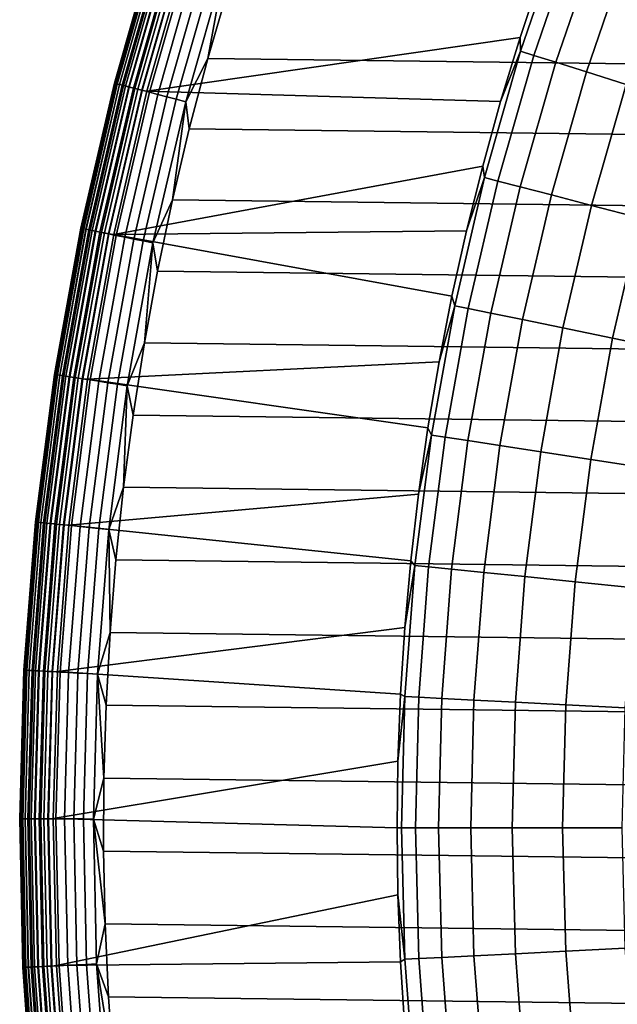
# Model space of a CAD drawing. Header units: metres. Extents: x -28 to 70, y -218 to 28.
# Tile 40 of 256: x -17.75 to -14.19, y -201.05 to -195.18. Entities that reach past the tile are written whole.
import ezdxf

# ---------------------------------------------------------------- set-up
doc = ezdxf.new("R2010")
doc.units = ezdxf.units.M
doc.layers.add('solid_10_261_432_XXX', color=7, linetype='CONTINUOUS')

msp = doc.modelspace()

# ---------------------------------------------------------------- linework, layer by layer
at = {"layer": 'solid_10_261_432_XXX'}
for points in [[(16.628319, -195.410721, 225.5), (-16.507376, -194.993103, 225.5), (-16.375933, -194.578629, 225.5), (16.507374, -194.993103, 225.5)], [(-14.763166, -195.368027, 290.380646), (-14.509612, -194.626236, 290.380646), (-14.639583, -194.907593, 289), (-14.765848, -195.286224, 289)], [(-14.684498, -195.392715, 291.768799), (-14.432296, -194.654861, 291.768799), (-14.509612, -194.626236, 290.380646), (-14.763166, -195.368027, 290.380646)], [(-14.553277, -195.433884, 293.152618), (-14.303328, -194.702637, 293.152618), (-14.432296, -194.654861, 291.768799), (-14.684498, -195.392715, 291.768799)], [(-17.185404, -195.558792, 235.300003), (-16.942148, -194.706039, 235.300003), (-16.942148, -194.706039, 226), (-17.185404, -195.558792, 226)], [(-16.938745, -194.707092, 225.940384), (-17.181952, -195.559677, 225.940384), (-17.185404, -195.558792, 226), (-16.942148, -194.706039, 226)], [(-17.183439, -195.559296, 235.328415), (-16.940212, -194.706635, 235.328415), (-16.942148, -194.706039, 235.300003), (-17.185404, -195.558792, 235.300003)], [(-17.177567, -195.560822, 235.356323), (-16.93442, -194.70845, 235.356339), (-16.940212, -194.706635, 235.328415), (-17.183439, -195.559296, 235.328415)], [(-17.181952, -195.559677, 225.940384), (-16.938745, -194.707092, 225.940384), (-16.928419, -194.710327, 225.880936), (-17.171478, -195.562393, 225.880936)], [(-17.167902, -195.563309, 235.383087), (-16.924892, -194.711426, 235.383102), (-16.93442, -194.70845, 235.356339), (-17.177567, -195.560822, 235.356323)], [(-17.171478, -195.562393, 225.880936), (-16.928419, -194.710327, 225.880936), (-16.91132, -194.715668, 225.823212), (-17.154133, -195.566864, 225.823212)], [(-17.154644, -195.566742, 235.408157), (-16.911823, -194.715515, 235.408157), (-16.924892, -194.711426, 235.383102), (-17.167902, -195.563309, 235.383087)], [(-17.138065, -195.57103, 235.43103), (-16.895477, -194.720612, 235.43103), (-16.911823, -194.715515, 235.408157), (-17.154644, -195.566742, 235.408157)], [(-17.154133, -195.566864, 225.823212), (-16.91132, -194.715668, 225.823212), (-16.887697, -194.723053, 225.768066), (-17.130173, -195.573059, 225.768066)], [(-17.118502, -195.57608, 235.451218), (-16.87619, -194.726639, 235.451218), (-16.895477, -194.720612, 235.43103), (-17.138065, -195.57103, 235.43103)], [(-17.130173, -195.573059, 225.768066), (-16.887697, -194.723053, 225.768066), (-16.857899, -194.732361, 225.716309), (-17.099945, -195.580872, 225.716309)], [(-14.369709, -195.49147, 294.529877), (-14.122912, -194.769455, 294.529877), (-14.303328, -194.702637, 293.152618), (-14.553277, -195.433884, 293.152618)], [(-17.096354, -195.581802, 235.468323), (-16.854355, -194.733459, 235.468323), (-16.87619, -194.726639, 235.451218), (-17.118502, -195.57608, 235.451218)], [(-17.099945, -195.580872, 225.716309), (-16.857899, -194.732361, 225.716309), (-16.822357, -194.743469, 225.668716), (-17.063892, -195.590195, 225.668716)], [(-17.072071, -195.588074, 235.481995), (-16.830418, -194.740952, 235.481995), (-16.854355, -194.733459, 235.468323), (-17.096354, -195.581802, 235.468323)], [(-17.04615, -195.594772, 235.491943), (-16.804865, -194.748932, 235.491943), (-16.830418, -194.740952, 235.481995), (-17.072071, -195.588074, 235.481995)], [(-17.063892, -195.590195, 225.668716), (-16.822357, -194.743469, 225.668716), (-16.781591, -194.75621, 225.625946), (-17.022543, -195.600876, 225.625946)], [(-17.019121, -195.601761, 235.498001), (-16.778217, -194.757263, 235.498001), (-16.804865, -194.748932, 235.491943), (-17.04615, -195.594772, 235.491943)], [(-17.022543, -195.600876, 225.625946), (-16.781591, -194.75621, 225.625946), (-16.7362, -194.770386, 225.588638), (-16.9765, -195.612778, 225.588638)], [(-17.019121, -195.601761, 235.498001), (-16.99124, -195.606796, 235.5), (-16.750618, -194.763657, 235.5), (-16.778217, -194.757263, 235.498001)], [(-16.750618, -194.763657, 235.5), (-16.99124, -195.606796, 235.5), (-14.765841, -195.286209, 235.5), (-14.639583, -194.907593, 235.5)], [(-16.9765, -195.612778, 225.588638), (-16.7362, -194.770386, 225.588638), (-16.686846, -194.785812, 225.557358), (-16.926435, -195.625717, 225.557358)], [(-14.134085, -195.565399, 295.898407), (-13.891335, -194.855209, 295.898407), (-14.122912, -194.769455, 294.529877), (-14.369709, -195.49147, 294.529877)], [(-16.926435, -195.625717, 225.557358), (-16.686846, -194.785812, 225.557358), (-16.634247, -194.802246, 225.532532), (-16.873081, -195.639496, 225.532532)], [(-16.873081, -195.639496, 225.532532), (-16.634247, -194.802246, 225.532532), (-16.579174, -194.819458, 225.514542), (-16.817217, -195.653946, 225.514542)], [(-16.817217, -195.653946, 225.514542), (-16.579174, -194.819458, 225.514542), (-16.52243, -194.837189, 225.503647), (-16.759661, -195.668808, 225.503647)], [(-16.759661, -195.668808, 225.503647), (-16.52243, -194.837189, 225.503647), (-16.628321, -195.410721, 225.5)], [(-16.52243, -194.837189, 225.503647), (-16.507376, -194.993103, 225.5), (-16.628321, -195.410721, 225.5)], [(-14.765848, -195.286224, 289), (-14.639583, -194.907593, 289), (-14.639583, -194.907593, 235.5), (-14.765841, -195.286209, 235.5)], [(16.738703, -195.831268, 225.5), (-16.628321, -195.410721, 225.5), (-16.507376, -194.993103, 225.5), (16.628319, -195.410721, 225.5)], [(-16.99124, -195.606796, 235.5), (-14.882319, -195.667969, 235.5), (-14.765841, -195.286209, 235.5)], [(-14.882323, -195.667969, 289), (-14.765848, -195.286224, 289), (-14.765841, -195.286209, 235.5), (-14.882319, -195.667969, 235.5)], [(-14.763166, -195.368027, 290.380646), (-14.765848, -195.286224, 289), (-14.882323, -195.667969, 289)], [(-14.978824, -196.121719, 290.380646), (-14.763166, -195.368027, 290.380646), (-14.882323, -195.667969, 289), (-14.98893, -196.052597, 289)], [(-14.899006, -196.14238, 291.768799), (-14.684498, -195.392715, 291.768799), (-14.763166, -195.368027, 290.380646), (-14.978824, -196.121719, 290.380646)], [(-16.759661, -195.668808, 225.503647), (-16.628321, -195.410721, 225.5), (-16.738705, -195.831268, 225.5)], [(16.838461, -196.254501, 225.5), (-16.738705, -195.831268, 225.5), (-16.628321, -195.410721, 225.5), (16.738703, -195.831268, 225.5)], [(-14.765868, -196.176849, 293.152618), (-14.553277, -195.433884, 293.152618), (-14.684498, -195.392715, 291.768799), (-14.899006, -196.14238, 291.768799)], [(-14.579618, -196.225082, 294.529877), (-14.369709, -195.49147, 294.529877), (-14.553277, -195.433884, 293.152618), (-14.765868, -196.176849, 293.152618)], [(-14.340552, -196.286972, 295.898407), (-14.134085, -195.565399, 295.898407), (-14.369709, -195.49147, 294.529877), (-14.579618, -196.225082, 294.529877)], [(-17.385767, -196.422623, 235.300003), (-17.185404, -195.558792, 235.300003), (-17.185404, -195.558792, 226), (-17.385767, -196.422623, 226)], [(-17.181952, -195.559677, 225.940384), (-17.382275, -196.42334, 225.940384), (-17.385767, -196.422623, 226), (-17.185404, -195.558792, 226)], [(-17.38378, -196.423035, 235.328415), (-17.183439, -195.559296, 235.328415), (-17.185404, -195.558792, 235.300003), (-17.385767, -196.422623, 235.300003)], [(-17.377838, -196.424255, 235.356323), (-17.177567, -195.560822, 235.356323), (-17.183439, -195.559296, 235.328415), (-17.38378, -196.423035, 235.328415)], [(-17.382275, -196.42334, 225.940384), (-17.181952, -195.559677, 225.940384), (-17.171478, -195.562393, 225.880936), (-17.371677, -196.425522, 225.880936)], [(-17.368061, -196.42627, 235.383087), (-17.167902, -195.563309, 235.383087), (-17.177567, -195.560822, 235.356323), (-17.377838, -196.424255, 235.356323)], [(-17.371677, -196.425522, 225.880936), (-17.171478, -195.562393, 225.880936), (-17.154133, -195.566864, 225.823212), (-17.354132, -196.429138, 225.823212)], [(-17.35465, -196.429031, 235.408157), (-17.154644, -195.566742, 235.408157), (-17.167902, -195.563309, 235.383087), (-17.368061, -196.42627, 235.383087)], [(-17.337877, -196.43248, 235.431015), (-17.138065, -195.57103, 235.43103), (-17.154644, -195.566742, 235.408157), (-17.35465, -196.429031, 235.408157)], [(-17.354132, -196.429138, 225.823212), (-17.154133, -195.566864, 225.823212), (-17.130173, -195.573059, 225.768066), (-17.329891, -196.434128, 225.768066)], [(-17.318087, -196.436554, 235.451218), (-17.118502, -195.57608, 235.451218), (-17.138065, -195.57103, 235.43103), (-17.337877, -196.43248, 235.431015)], [(-17.329891, -196.434128, 225.768066), (-17.130173, -195.573059, 225.768066), (-17.099945, -195.580872, 225.716309), (-17.299311, -196.440414, 225.716309)], [(-17.295679, -196.441162, 235.468323), (-17.096354, -195.581802, 235.468323), (-17.118502, -195.57608, 235.451218), (-17.318087, -196.436554, 235.451218)], [(-17.299311, -196.440414, 225.716309), (-17.099945, -195.580872, 225.716309), (-17.063892, -195.590195, 225.668716), (-17.262838, -196.447922, 225.668716)], [(-17.271114, -196.446213, 235.481995), (-17.072071, -195.588074, 235.481995), (-17.096354, -195.581802, 235.468323), (-17.295679, -196.441162, 235.468323)], [(-17.244892, -196.451614, 235.491943), (-17.04615, -195.594772, 235.491943), (-17.072071, -195.588074, 235.481995), (-17.271114, -196.446213, 235.481995)], [(-17.262838, -196.447922, 225.668716), (-17.063892, -195.590195, 225.668716), (-17.022543, -195.600876, 225.625946), (-17.221006, -196.456528, 225.625946)], [(-17.217548, -196.457245, 235.498001), (-17.019121, -195.601761, 235.498001), (-17.04615, -195.594772, 235.491943), (-17.244892, -196.451614, 235.491943)], [(-17.221006, -196.456528, 225.625946), (-17.022543, -195.600876, 225.625946), (-16.9765, -195.612778, 225.588638), (-17.174427, -196.46611, 225.588638)], [(-17.217548, -196.457245, 235.498001), (-17.189459, -196.460938, 235.5), (-16.99124, -195.606796, 235.5), (-17.019121, -195.601761, 235.498001)], [(-14.049047, -196.362457, 297.256012), (-13.846776, -195.655548, 297.256012), (-14.134085, -195.565399, 295.898407), (-14.340552, -196.286972, 295.898407)], [(-16.99124, -195.606796, 235.5), (-17.189459, -196.460938, 235.5), (-14.98893, -196.052597, 235.5), (-14.882319, -195.667969, 235.5)], [(-17.174427, -196.46611, 225.588638), (-16.9765, -195.612778, 225.588638), (-16.926435, -195.625717, 225.557358), (-17.123777, -196.476532, 225.557358)], [(-17.123777, -196.476532, 225.557358), (-16.926435, -195.625717, 225.557358), (-16.873081, -195.639496, 225.532532), (-17.069803, -196.48764, 225.532532)], [(-17.069803, -196.48764, 225.532532), (-16.873081, -195.639496, 225.532532), (-16.817217, -195.653946, 225.514542), (-17.013287, -196.499268, 225.514542)], [(-17.013287, -196.499268, 225.514542), (-16.817217, -195.653946, 225.514542), (-16.759661, -195.668808, 225.503647), (-16.955059, -196.511246, 225.503647)], [(-16.955059, -196.511246, 225.503647), (-16.759661, -195.668808, 225.503647), (-16.838461, -196.254517, 225.5)], [(-16.759661, -195.668808, 225.503647), (-16.738705, -195.831268, 225.5), (-16.838461, -196.254517, 225.5)], [(-14.98893, -196.052597, 289), (-14.882323, -195.667969, 289), (-14.882319, -195.667969, 235.5), (-14.98893, -196.052597, 235.5)], [(16.927511, -196.680084, 225.5), (-16.838461, -196.254517, 225.5), (-16.738705, -195.831268, 225.5), (16.838461, -196.254501, 225.5)], [(-17.189459, -196.460938, 235.5), (-15.085593, -196.439819, 235.5), (-14.98893, -196.052597, 235.5)], [(-15.085598, -196.439835, 289), (-14.98893, -196.052597, 289), (-14.98893, -196.052597, 235.5), (-15.085593, -196.439819, 235.5)], [(-14.978824, -196.121719, 290.380646), (-14.98893, -196.052597, 289), (-15.085598, -196.439835, 289)], [(-15.156031, -196.885361, 290.380646), (-14.978824, -196.121719, 290.380646), (-15.085598, -196.439835, 289), (-15.172263, -196.829437, 289)], [(-15.075269, -196.901947, 291.768799), (-14.899006, -196.14238, 291.768799), (-14.978824, -196.121719, 290.380646), (-15.156031, -196.885361, 290.380646)], [(-14.940556, -196.929642, 293.152618), (-14.765868, -196.176849, 293.152618), (-14.899006, -196.14238, 291.768799), (-15.075269, -196.901947, 291.768799)], [(-14.752103, -196.968369, 294.529877), (-14.579618, -196.225082, 294.529877), (-14.765868, -196.176849, 293.152618), (-14.940556, -196.929642, 293.152618)], [(-14.510208, -197.018082, 295.898407), (-14.340552, -196.286972, 295.898407), (-14.579618, -196.225082, 294.529877), (-14.752103, -196.968369, 294.529877)], [(-16.955059, -196.511246, 225.503647), (-16.838461, -196.254517, 225.5), (-16.927511, -196.680084, 225.5)], [(17.005808, -197.107773, 225.5), (-16.927511, -196.680084, 225.5), (-16.838461, -196.254517, 225.5), (16.927511, -196.680084, 225.5)], [(-14.215254, -197.07869, 297.256012), (-14.049047, -196.362457, 297.256012), (-14.340552, -196.286972, 295.898407), (-14.510208, -197.018082, 295.898407)], [(-13.867705, -197.150116, 298.600616), (-13.705563, -196.451385, 298.600616), (-14.049047, -196.362457, 297.256012), (-14.215254, -197.07869, 297.256012)], [(-17.542736, -197.295395, 235.300003), (-17.385767, -196.422623, 235.300003), (-17.385767, -196.422623, 226), (-17.542736, -197.295395, 226)], [(-17.382275, -196.42334, 225.940384), (-17.539213, -197.295944, 225.940384), (-17.542736, -197.295395, 226), (-17.385767, -196.422623, 226)], [(-17.540731, -197.2957, 235.328415), (-17.38378, -196.423035, 235.328415), (-17.385767, -196.422623, 235.300003), (-17.542736, -197.295395, 235.300003)], [(-17.534737, -197.296631, 235.356323), (-17.377838, -196.424255, 235.356323), (-17.38378, -196.423035, 235.328415), (-17.540731, -197.2957, 235.328415)], [(-17.539213, -197.295944, 225.940384), (-17.382275, -196.42334, 225.940384), (-17.371677, -196.425522, 225.880936), (-17.528521, -197.297592, 225.880936)], [(-17.524872, -197.298157, 235.383087), (-17.368061, -196.42627, 235.383087), (-17.377838, -196.424255, 235.356323), (-17.534737, -197.296631, 235.356323)], [(-17.528521, -197.297592, 225.880936), (-17.371677, -196.425522, 225.880936), (-17.354132, -196.429138, 225.823212), (-17.510815, -197.300323, 225.823212)], [(-17.511339, -197.300232, 235.408157), (-17.35465, -196.429031, 235.408157), (-17.368061, -196.42627, 235.383087), (-17.524872, -197.298157, 235.383087)], [(-17.494415, -197.302841, 235.431015), (-17.337877, -196.43248, 235.431015), (-17.35465, -196.429031, 235.408157), (-17.511339, -197.300232, 235.408157)], [(-17.510815, -197.300323, 225.823212), (-17.354132, -196.429138, 225.823212), (-17.329891, -196.434128, 225.768066), (-17.486355, -197.304092, 225.768066)], [(-17.474445, -197.305923, 235.451218), (-17.318087, -196.436554, 235.451218), (-17.337877, -196.43248, 235.431015), (-17.494415, -197.302841, 235.431015)], [(-17.486355, -197.304092, 225.768066), (-17.329891, -196.434128, 225.768066), (-17.299311, -196.440414, 225.716309), (-17.4555, -197.308853, 225.716309)], [(-17.451838, -197.309418, 235.468323), (-17.295679, -196.441162, 235.468323), (-17.318087, -196.436554, 235.451218), (-17.474445, -197.305923, 235.451218)], [(-17.4555, -197.308853, 225.716309), (-17.299311, -196.440414, 225.716309), (-17.262838, -196.447922, 225.668716), (-17.418697, -197.314514, 225.668716)], [(-17.42705, -197.313232, 235.481995), (-17.271114, -196.446213, 235.481995), (-17.295679, -196.441162, 235.468323), (-17.451838, -197.309418, 235.468323)], [(-17.400591, -197.317307, 235.491943), (-17.244892, -196.451614, 235.491943), (-17.271114, -196.446213, 235.481995), (-17.42705, -197.313232, 235.481995)], [(-17.418697, -197.314514, 225.668716), (-17.262838, -196.447922, 225.668716), (-17.221006, -196.456528, 225.625946), (-17.376488, -197.32103, 225.625946)], [(-17.373001, -197.321564, 235.498001), (-17.217548, -196.457245, 235.498001), (-17.244892, -196.451614, 235.491943), (-17.400591, -197.317307, 235.491943)], [(-17.376488, -197.32103, 225.625946), (-17.221006, -196.456528, 225.625946), (-17.174427, -196.46611, 225.588638), (-17.329487, -197.328278, 225.588638)], [(-17.373001, -197.321564, 235.498001), (-17.344774, -197.323929, 235.5), (-17.189459, -196.460938, 235.5), (-17.217548, -196.457245, 235.498001)], [(-17.189459, -196.460938, 235.5), (-17.344774, -197.323929, 235.5), (-15.248868, -197.221146, 235.5), (-15.172259, -196.829422, 235.5)], [(-17.329487, -197.328278, 225.588638), (-17.174427, -196.46611, 225.588638), (-17.123777, -196.476532, 225.557358), (-17.278383, -197.336151, 225.557358)], [(-17.278383, -197.336151, 225.557358), (-17.123777, -196.476532, 225.557358), (-17.069803, -196.48764, 225.532532), (-17.223919, -197.344543, 225.532532)], [(-17.189459, -196.460938, 235.5), (-15.172259, -196.829422, 235.5), (-15.085593, -196.439819, 235.5)], [(-15.172263, -196.829437, 289), (-15.085598, -196.439835, 289), (-15.085593, -196.439819, 235.5), (-15.172259, -196.829422, 235.5)], [(-17.223919, -197.344543, 225.532532), (-17.069803, -196.48764, 225.532532), (-17.013287, -196.499268, 225.514542), (-17.166895, -197.353348, 225.514542)], [(-17.166895, -197.353348, 225.514542), (-17.013287, -196.499268, 225.514542), (-16.955059, -196.511246, 225.503647), (-17.108141, -197.362396, 225.503647)], [(-17.108141, -197.362396, 225.503647), (-16.955059, -196.511246, 225.503647), (-17.005808, -197.107773, 225.5)], [(-16.955059, -196.511246, 225.503647), (-16.927511, -196.680084, 225.5), (-17.005808, -197.107773, 225.5)], [(17.073303, -197.537323, 225.5), (-17.005808, -197.107773, 225.5), (-16.927511, -196.680084, 225.5), (17.005808, -197.107773, 225.5)], [(-15.248868, -197.221146, 289), (-15.172263, -196.829437, 289), (-15.172259, -196.829422, 235.5), (-15.248868, -197.221146, 235.5)], [(-15.156031, -196.885361, 290.380646), (-15.172263, -196.829437, 289), (-15.248868, -197.221146, 289)], [(-15.294332, -197.656998, 290.380646), (-15.156031, -196.885361, 290.380646), (-15.248868, -197.221146, 289), (-15.315362, -197.6147, 289)], [(-15.212833, -197.669479, 291.768799), (-15.075269, -196.901947, 291.768799), (-15.156031, -196.885361, 290.380646), (-15.294332, -197.656998, 290.380646)], [(-15.076891, -197.690308, 293.152618), (-14.940556, -196.929642, 293.152618), (-15.075269, -196.901947, 291.768799), (-15.212833, -197.669479, 291.768799)], [(-14.886718, -197.719437, 294.529877), (-14.752103, -196.968369, 294.529877), (-14.940556, -196.929642, 293.152618), (-15.076891, -197.690308, 293.152618)], [(-14.642616, -197.756836, 295.898407), (-14.510208, -197.018082, 295.898407), (-14.752103, -196.968369, 294.529877), (-14.886718, -197.719437, 294.529877)], [(-14.344971, -197.802429, 297.256012), (-14.215254, -197.07869, 297.256012), (-14.510208, -197.018082, 295.898407), (-14.642616, -197.756836, 295.898407)], [(-17.108141, -197.362396, 225.503647), (-17.005808, -197.107773, 225.5), (-17.073305, -197.537323, 225.5)], [(17.129948, -197.968399, 225.5), (-17.073305, -197.537323, 225.5), (-17.005808, -197.107773, 225.5), (17.073303, -197.537323, 225.5)], [(-13.994251, -197.856155, 298.600616), (-13.867705, -197.150116, 298.600616), (-14.215254, -197.07869, 297.256012), (-14.344971, -197.802429, 297.256012)], [(-17.344774, -197.323929, 235.5), (-15.315359, -197.614685, 235.5), (-15.248868, -197.221146, 235.5)], [(-15.315362, -197.6147, 289), (-15.248868, -197.221146, 289), (-15.248868, -197.221146, 235.5), (-15.315359, -197.614685, 235.5)], [(-17.655922, -198.174911, 235.300003), (-17.542736, -197.295395, 235.300003), (-17.542736, -197.295395, 226), (-17.655922, -198.174911, 226)], [(-17.539213, -197.295944, 225.940384), (-17.652374, -198.175278, 225.940384), (-17.655922, -198.174911, 226), (-17.542736, -197.295395, 226)], [(-17.653904, -198.175125, 235.328415), (-17.540731, -197.2957, 235.328415), (-17.542736, -197.295395, 235.300003), (-17.655922, -198.174911, 235.300003)], [(-17.647869, -198.175751, 235.356323), (-17.534737, -197.296631, 235.356323), (-17.540731, -197.2957, 235.328415), (-17.653904, -198.175125, 235.328415)], [(-17.652374, -198.175278, 225.940384), (-17.539213, -197.295944, 225.940384), (-17.528521, -197.297592, 225.880936), (-17.641613, -198.176392, 225.880936)], [(-17.637941, -198.176773, 235.383087), (-17.524872, -197.298157, 235.383087), (-17.534737, -197.296631, 235.356323), (-17.647869, -198.175751, 235.356323)], [(-17.641613, -198.176392, 225.880936), (-17.528521, -197.297592, 225.880936), (-17.510815, -197.300323, 225.823212), (-17.623793, -198.178238, 225.823212)], [(-17.624323, -198.178177, 235.408157), (-17.511339, -197.300232, 235.408157), (-17.524872, -197.298157, 235.383087), (-17.637941, -198.176773, 235.383087)], [(-17.60729, -198.179947, 235.431015), (-17.494415, -197.302841, 235.431015), (-17.511339, -197.300232, 235.408157), (-17.624323, -198.178177, 235.408157)], [(-17.623793, -198.178238, 225.823212), (-17.510815, -197.300323, 225.823212), (-17.486355, -197.304092, 225.768066), (-17.599176, -198.180786, 225.768066)], [(-17.587193, -198.182022, 235.451202), (-17.474445, -197.305923, 235.451218), (-17.494415, -197.302841, 235.431015), (-17.60729, -198.179947, 235.431015)], [(-17.599176, -198.180786, 225.768066), (-17.486355, -197.304092, 225.768066), (-17.4555, -197.308853, 225.716309), (-17.568121, -198.18399, 225.716309)], [(-17.564438, -198.184372, 235.468307), (-17.451838, -197.309418, 235.468323), (-17.474445, -197.305923, 235.451218), (-17.587193, -198.182022, 235.451202)], [(-17.568121, -198.18399, 225.716309), (-17.4555, -197.308853, 225.716309), (-17.418697, -197.314514, 225.668716), (-17.531082, -198.18782, 225.668716)], [(-17.539492, -198.186951, 235.481995), (-17.42705, -197.313232, 235.481995), (-17.451838, -197.309418, 235.468323), (-17.564438, -198.184372, 235.468307)], [(-17.512861, -198.189697, 235.491943), (-17.400591, -197.317307, 235.491943), (-17.42705, -197.313232, 235.481995), (-17.539492, -198.186951, 235.481995)], [(-17.531082, -198.18782, 225.668716), (-17.418697, -197.314514, 225.668716), (-17.376488, -197.32103, 225.625946), (-17.4886, -198.192215, 225.625946)], [(-17.485092, -198.192581, 235.497986), (-17.373001, -197.321564, 235.498001), (-17.400591, -197.317307, 235.491943), (-17.512861, -198.189697, 235.491943)], [(-17.4886, -198.192215, 225.625946), (-17.376488, -197.32103, 225.625946), (-17.329487, -197.328278, 225.588638), (-17.441296, -198.197098, 225.588638)], [(-17.485092, -198.192581, 235.497986), (-17.456783, -198.193558, 235.5), (-17.344774, -197.323929, 235.5), (-17.373001, -197.321564, 235.498001)], [(-17.344774, -197.323929, 235.5), (-17.456783, -198.193558, 235.5), (-15.371698, -198.009811, 235.5), (-15.315359, -197.614685, 235.5)], [(-17.441296, -198.197098, 225.588638), (-17.329487, -197.328278, 225.588638), (-17.278383, -197.336151, 225.557358), (-17.389862, -198.202423, 225.557358)], [(-17.389862, -198.202423, 225.557358), (-17.278383, -197.336151, 225.557358), (-17.223919, -197.344543, 225.532532), (-17.335047, -198.208084, 225.532532)], [(-17.335047, -198.208084, 225.532532), (-17.223919, -197.344543, 225.532532), (-17.166895, -197.353348, 225.514542), (-17.277653, -198.21402, 225.514542)], [(-17.277653, -198.21402, 225.514542), (-17.166895, -197.353348, 225.514542), (-17.108141, -197.362396, 225.503647), (-17.218521, -198.220123, 225.503647)], [(-17.218521, -198.220123, 225.503647), (-17.108141, -197.362396, 225.503647), (-17.129948, -197.968414, 225.5)], [(-17.108141, -197.362396, 225.503647), (-17.073305, -197.537323, 225.5), (-17.129948, -197.968414, 225.5)], [(17.175709, -198.400772, 225.5), (-17.129948, -197.968414, 225.5), (-17.073305, -197.537323, 225.5), (17.129948, -197.968399, 225.5)], [(-15.393373, -198.434647, 290.380646), (-15.294332, -197.656998, 290.380646), (-15.371701, -198.009827, 289), (-15.417848, -198.406281, 289)], [(-15.311347, -198.442993, 291.768799), (-15.212833, -197.669479, 291.768799), (-15.294332, -197.656998, 290.380646), (-15.393373, -198.434647, 290.380646)], [(-15.371701, -198.009827, 289), (-15.315362, -197.6147, 289), (-15.315359, -197.614685, 235.5), (-15.371698, -198.009811, 235.5)], [(-15.294332, -197.656998, 290.380646), (-15.315362, -197.6147, 289), (-15.371701, -198.009827, 289)], [(-15.174523, -198.456909, 293.152618), (-15.076891, -197.690308, 293.152618), (-15.212833, -197.669479, 291.768799), (-15.311347, -198.442993, 291.768799)], [(-14.98312, -198.476364, 294.529877), (-14.886718, -197.719437, 294.529877), (-15.076891, -197.690308, 293.152618), (-15.174523, -198.456909, 293.152618)], [(-14.737437, -198.501343, 295.898407), (-14.642616, -197.756836, 295.898407), (-14.886718, -197.719437, 294.529877), (-14.98312, -198.476364, 294.529877)], [(-14.437864, -198.531815, 297.256012), (-14.344971, -197.802429, 297.256012), (-14.642616, -197.756836, 295.898407), (-14.737437, -198.501343, 295.898407)], [(-14.084873, -198.567703, 298.600616), (-13.994251, -197.856155, 298.600616), (-14.344971, -197.802429, 297.256012), (-14.437864, -198.531815, 297.256012)], [(-17.456783, -198.193558, 235.5), (-15.417849, -198.406281, 235.5), (-15.371698, -198.009811, 235.5)], [(-17.218521, -198.220123, 225.503647), (-17.129948, -197.968414, 225.5), (-17.175709, -198.400772, 225.5)], [(17.210562, -198.834198, 225.5), (-17.175709, -198.400772, 225.5), (-17.129948, -197.968414, 225.5), (17.175709, -198.400772, 225.5)], [(-15.417848, -198.406281, 289), (-15.371701, -198.009827, 289), (-15.371698, -198.009811, 235.5), (-15.417849, -198.406281, 235.5)], [(-17.725039, -199.05899, 235.300003), (-17.655922, -198.174911, 235.300003), (-17.655922, -198.174911, 226), (-17.725039, -199.05899, 226)], [(-17.652374, -198.175278, 225.940384), (-17.721478, -199.059174, 225.940384), (-17.725039, -199.05899, 226), (-17.655922, -198.174911, 226)], [(-17.723013, -199.059097, 235.328415), (-17.653904, -198.175125, 235.328415), (-17.655922, -198.174911, 235.300003), (-17.725039, -199.05899, 235.300003)], [(-17.716955, -199.059418, 235.356323), (-17.647869, -198.175751, 235.356323), (-17.653904, -198.175125, 235.328415), (-17.723013, -199.059097, 235.328415)], [(-17.721478, -199.059174, 225.940384), (-17.652374, -198.175278, 225.940384), (-17.641613, -198.176392, 225.880936), (-17.710674, -199.059753, 225.880936)], [(-17.706989, -199.059952, 235.383087), (-17.637941, -198.176773, 235.383087), (-17.647869, -198.175751, 235.356323), (-17.716955, -199.059418, 235.356323)], [(-17.710674, -199.059753, 225.880936), (-17.641613, -198.176392, 225.880936), (-17.623793, -198.178238, 225.823212), (-17.692785, -199.060699, 225.823212)], [(-17.693317, -199.060669, 235.408157), (-17.624323, -198.178177, 235.408157), (-17.637941, -198.176773, 235.383087), (-17.706989, -199.059952, 235.383087)], [(-17.676218, -199.061584, 235.431015), (-17.60729, -198.179947, 235.431015), (-17.624323, -198.178177, 235.408157), (-17.693317, -199.060669, 235.408157)], [(-17.692785, -199.060699, 225.823212), (-17.623793, -198.178238, 225.823212), (-17.599176, -198.180786, 225.768066), (-17.668072, -199.062012, 225.768066)], [(-17.656042, -199.062653, 235.451202), (-17.587193, -198.182022, 235.451202), (-17.60729, -198.179947, 235.431015), (-17.676218, -199.061584, 235.431015)], [(-17.668072, -199.062012, 225.768066), (-17.599176, -198.180786, 225.768066), (-17.568121, -198.18399, 225.716309), (-17.636894, -199.063675, 225.716309)], [(-17.633198, -199.063873, 235.468307), (-17.564438, -198.184372, 235.468307), (-17.587193, -198.182022, 235.451202), (-17.656042, -199.062653, 235.451202)], [(-17.636894, -199.063675, 225.716309), (-17.568121, -198.18399, 225.716309), (-17.531082, -198.18782, 225.668716), (-17.59971, -199.065643, 225.668716)], [(-17.608154, -199.065201, 235.481979), (-17.539492, -198.186951, 235.481995), (-17.564438, -198.184372, 235.468307), (-17.633198, -199.063873, 235.468307)], [(-17.581421, -199.06662, 235.491943), (-17.512861, -198.189697, 235.491943), (-17.539492, -198.186951, 235.481995), (-17.608154, -199.065201, 235.481979)], [(-17.59971, -199.065643, 225.668716), (-17.531082, -198.18782, 225.668716), (-17.4886, -198.192215, 225.625946), (-17.557062, -199.067902, 225.625946)], [(-17.553543, -199.0681, 235.497986), (-17.485092, -198.192581, 235.497986), (-17.512861, -198.189697, 235.491943), (-17.581421, -199.06662, 235.491943)], [(-17.557062, -199.067902, 225.625946), (-17.4886, -198.192215, 225.625946), (-17.441296, -198.197098, 225.588638), (-17.509573, -199.070435, 225.588638)], [(-17.553543, -199.0681, 235.497986), (-17.525221, -199.067734, 235.5), (-17.456783, -198.193558, 235.5), (-17.485092, -198.192581, 235.497986)], [(-17.456783, -198.193558, 235.5), (-17.525221, -199.067734, 235.5), (-15.45377, -198.803772, 235.5), (-15.417849, -198.406281, 235.5)], [(-17.509573, -199.070435, 225.588638), (-17.441296, -198.197098, 225.588638), (-17.389862, -198.202423, 225.557358), (-17.457937, -199.073166, 225.557358)], [(-17.457937, -199.073166, 225.557358), (-17.389862, -198.202423, 225.557358), (-17.335047, -198.208084, 225.532532), (-17.402908, -199.076096, 225.532532)], [(-17.402908, -199.076096, 225.532532), (-17.335047, -198.208084, 225.532532), (-17.277653, -198.21402, 225.514542), (-17.345289, -199.079147, 225.514542)], [(-17.345289, -199.079147, 225.514542), (-17.277653, -198.21402, 225.514542), (-17.218521, -198.220123, 225.503647), (-17.285925, -199.082306, 225.503647)], [(-17.285925, -199.082306, 225.503647), (-17.218521, -198.220123, 225.503647), (-17.210562, -198.834213, 225.5)], [(-17.218521, -198.220123, 225.503647), (-17.175709, -198.400772, 225.5), (-17.210562, -198.834213, 225.5)], [(17.234476, -199.268341, 225.5), (-17.210562, -198.834213, 225.5), (-17.175709, -198.400772, 225.5), (17.210562, -198.834198, 225.5)], [(-15.453772, -198.803787, 289), (-15.417848, -198.406281, 289), (-15.417849, -198.406281, 235.5), (-15.45377, -198.803772, 235.5)], [(-15.393373, -198.434647, 290.380646), (-15.417848, -198.406281, 289), (-15.453772, -198.803787, 289)], [(-15.4529, -199.216324, 290.380646), (-15.393373, -198.434647, 290.380646), (-15.453772, -198.803787, 289), (-15.479448, -199.202072, 289)], [(-15.370556, -199.22049, 291.768799), (-15.311347, -198.442993, 291.768799), (-15.393373, -198.434647, 290.380646), (-15.4529, -199.216324, 290.380646)], [(-15.233204, -199.227463, 293.152618), (-15.174523, -198.456909, 293.152618), (-15.311347, -198.442993, 291.768799), (-15.370556, -199.22049, 291.768799)], [(-15.041059, -199.237198, 294.529877), (-14.98312, -198.476364, 294.529877), (-15.174523, -198.456909, 293.152618), (-15.233204, -199.227463, 293.152618)], [(-14.794427, -199.24971, 295.898407), (-14.737437, -198.501343, 295.898407), (-14.98312, -198.476364, 294.529877), (-15.041059, -199.237198, 294.529877)], [(-14.493695, -199.264969, 297.256012), (-14.437864, -198.531815, 297.256012), (-14.737437, -198.501343, 295.898407), (-14.794427, -199.24971, 295.898407)], [(-14.139339, -199.282928, 298.600616), (-14.084873, -198.567703, 298.600616), (-14.437864, -198.531815, 297.256012), (-14.493695, -199.264969, 297.256012)], [(-17.525221, -199.067734, 235.5), (-15.479447, -199.202057, 235.5), (-15.45377, -198.803772, 235.5)], [(-17.285925, -199.082306, 225.503647), (-17.210562, -198.834213, 225.5), (-17.234476, -199.268341, 225.5)], [(17.247442, -199.702942, 225.5), (-17.234476, -199.268341, 225.5), (-17.210562, -198.834213, 225.5), (17.234476, -199.268341, 225.5)], [(-15.479448, -199.202072, 289), (-15.453772, -198.803787, 289), (-15.45377, -198.803772, 235.5), (-15.479447, -199.202057, 235.5)], [(-17.749916, -199.945419, 235.300003), (-17.725039, -199.05899, 235.300003), (-17.725039, -199.05899, 226), (-17.749916, -199.945419, 226)], [(-17.721478, -199.059174, 225.940384), (-17.746349, -199.945419, 225.940384), (-17.749916, -199.945419, 226), (-17.725039, -199.05899, 226)], [(-17.747889, -199.945419, 235.3284), (-17.723013, -199.059097, 235.328415), (-17.725039, -199.05899, 235.300003), (-17.749916, -199.945419, 235.300003)], [(-17.741823, -199.945435, 235.356323), (-17.716955, -199.059418, 235.356323), (-17.723013, -199.059097, 235.328415), (-17.747889, -199.945419, 235.3284)], [(-17.746349, -199.945419, 225.940384), (-17.721478, -199.059174, 225.940384), (-17.710674, -199.059753, 225.880936), (-17.735531, -199.94545, 225.880936)], [(-17.731842, -199.945465, 235.383087), (-17.706989, -199.059952, 235.383087), (-17.716955, -199.059418, 235.356323), (-17.741823, -199.945435, 235.356323)], [(-17.735531, -199.94545, 225.880936), (-17.710674, -199.059753, 225.880936), (-17.692785, -199.060699, 225.823212), (-17.717617, -199.945511, 225.823212)], [(-17.718151, -199.945511, 235.408157), (-17.693317, -199.060669, 235.408157), (-17.706989, -199.059952, 235.383087), (-17.731842, -199.945465, 235.383087)], [(-17.701029, -199.945557, 235.431015), (-17.676218, -199.061584, 235.431015), (-17.693317, -199.060669, 235.408157), (-17.718151, -199.945511, 235.408157)], [(-17.717617, -199.945511, 225.823212), (-17.692785, -199.060699, 225.823212), (-17.668072, -199.062012, 225.768066), (-17.692869, -199.945587, 225.768066)], [(-17.680824, -199.945633, 235.451202), (-17.656042, -199.062653, 235.451202), (-17.676218, -199.061584, 235.431015), (-17.701029, -199.945557, 235.431015)], [(-17.692869, -199.945587, 225.768066), (-17.668072, -199.062012, 225.768066), (-17.636894, -199.063675, 225.716309), (-17.661648, -199.945679, 225.716309)], [(-17.657948, -199.945694, 235.468307), (-17.633198, -199.063873, 235.468307), (-17.656042, -199.062653, 235.451202), (-17.680824, -199.945633, 235.451202)], [(-17.661648, -199.945679, 225.716309), (-17.636894, -199.063675, 225.716309), (-17.59971, -199.065643, 225.668716), (-17.624413, -199.945801, 225.668716)], [(-17.63287, -199.94577, 235.481979), (-17.608154, -199.065201, 235.481979), (-17.633198, -199.063873, 235.468307), (-17.657948, -199.945694, 235.468307)], [(-17.606098, -199.945862, 235.491943), (-17.581421, -199.06662, 235.491943), (-17.608154, -199.065201, 235.481979), (-17.63287, -199.94577, 235.481979)], [(-17.624413, -199.945801, 225.668716), (-17.59971, -199.065643, 225.668716), (-17.557062, -199.067902, 225.625946), (-17.581705, -199.945923, 225.625946)], [(-17.578182, -199.945938, 235.497986), (-17.553543, -199.0681, 235.497986), (-17.581421, -199.06662, 235.491943), (-17.606098, -199.945862, 235.491943)], [(-17.581705, -199.945923, 225.625946), (-17.557062, -199.067902, 225.625946), (-17.509573, -199.070435, 225.588638), (-17.534149, -199.946075, 225.588638)], [(-17.578182, -199.945938, 235.497986), (-17.549911, -199.944229, 235.5), (-17.525221, -199.067734, 235.5), (-17.553543, -199.0681, 235.497986)], [(-17.525221, -199.067734, 235.5), (-17.549911, -199.944229, 235.5), (-15.494861, -199.600906, 235.5), (-15.479447, -199.202057, 235.5)], [(-17.534149, -199.946075, 225.588638), (-17.509573, -199.070435, 225.588638), (-17.457937, -199.073166, 225.557358), (-17.482439, -199.946243, 225.557358)], [(-17.482439, -199.946243, 225.557358), (-17.457937, -199.073166, 225.557358), (-17.402908, -199.076096, 225.532532), (-17.427334, -199.946411, 225.532532)], [(-17.427334, -199.946411, 225.532532), (-17.402908, -199.076096, 225.532532), (-17.345289, -199.079147, 225.514542), (-17.369635, -199.946579, 225.514542)], [(-17.369635, -199.946579, 225.514542), (-17.345289, -199.079147, 225.514542), (-17.285925, -199.082306, 225.503647), (-17.310186, -199.946762, 225.503647)], [(-17.310186, -199.946762, 225.503647), (-17.285925, -199.082306, 225.503647), (-17.247442, -199.702942, 225.5)], [(-17.285925, -199.082306, 225.503647), (-17.234476, -199.268341, 225.5), (-17.247442, -199.702942, 225.5)], [(-15.472758, -200, 290.380646), (-15.4529, -199.216324, 290.380646), (-15.494862, -199.600906, 289), (-15.5, -200, 289)], [(-15.494862, -199.600906, 289), (-15.479448, -199.202072, 289), (-15.479447, -199.202057, 235.5), (-15.494861, -199.600906, 235.5)], [(-15.4529, -199.216324, 290.380646), (-15.479448, -199.202072, 289), (-15.494862, -199.600906, 289)], [(-15.390309, -200, 291.768799), (-15.370556, -199.22049, 291.768799), (-15.4529, -199.216324, 290.380646), (-15.472758, -200, 290.380646)], [(-15.252781, -200, 293.152618), (-15.233204, -199.227463, 293.152618), (-15.370556, -199.22049, 291.768799), (-15.390309, -200, 291.768799)], [(-15.06039, -200, 294.529877), (-15.041059, -199.237198, 294.529877), (-15.233204, -199.227463, 293.152618), (-15.252781, -200, 293.152618)], [(-14.81344, -200, 295.898407), (-14.794427, -199.24971, 295.898407), (-15.041059, -199.237198, 294.529877), (-15.06039, -200, 294.529877)], [(17.249451, -200.137772, 225.5), (-17.247442, -199.702942, 225.5), (-17.234476, -199.268341, 225.5), (17.247442, -199.702942, 225.5)], [(-14.512322, -200, 297.256012), (-14.493695, -199.264969, 297.256012), (-14.794427, -199.24971, 295.898407), (-14.81344, -200, 295.898407)], [(-14.157511, -200, 298.600616), (-14.139339, -199.282928, 298.600616), (-14.493695, -199.264969, 297.256012), (-14.512322, -200, 297.256012)], [(-17.549911, -199.944229, 235.5), (-15.499999, -199.999985, 235.5), (-15.494861, -199.600906, 235.5)], [(-15.5, -200, 289), (-15.494862, -199.600906, 289), (-15.494861, -199.600906, 235.5), (-15.499999, -199.999985, 235.5)], [(-17.310186, -199.946762, 225.503647), (-17.247442, -199.702942, 225.5), (-17.249451, -200.137756, 225.5)], [(17.240498, -200.572479, 225.5), (-17.249451, -200.137756, 225.5), (-17.247442, -199.702942, 225.5), (17.249451, -200.137772, 225.5)], [(-17.730492, -200.83197, 235.300003), (-17.749916, -199.945419, 235.300003), (-17.749916, -199.945419, 226), (-17.730492, -200.83197, 226)], [(-17.746349, -199.945419, 225.940384), (-17.726929, -200.831802, 225.940384), (-17.730492, -200.83197, 226), (-17.749916, -199.945419, 226)], [(-17.728466, -200.831879, 235.3284), (-17.747889, -199.945419, 235.3284), (-17.749916, -199.945419, 235.300003), (-17.730492, -200.83197, 235.300003)], [(-17.722408, -200.831589, 235.356323), (-17.741823, -199.945435, 235.356323), (-17.747889, -199.945419, 235.3284), (-17.728466, -200.831879, 235.3284)], [(-17.726929, -200.831802, 225.940384), (-17.746349, -199.945419, 225.940384), (-17.735531, -199.94545, 225.880936), (-17.716122, -200.831299, 225.880936)], [(-17.712439, -200.831131, 235.383087), (-17.731842, -199.945465, 235.383087), (-17.741823, -199.945435, 235.356323), (-17.722408, -200.831589, 235.356323)], [(-17.716122, -200.831299, 225.880936), (-17.735531, -199.94545, 225.880936), (-17.717617, -199.945511, 225.823212), (-17.698227, -200.83046, 225.823212)], [(-17.698763, -200.83049, 235.408157), (-17.718151, -199.945511, 235.408157), (-17.731842, -199.945465, 235.383087), (-17.712439, -200.831131, 235.383087)], [(-17.68166, -200.829681, 235.431015), (-17.701029, -199.945557, 235.431015), (-17.718151, -199.945511, 235.408157), (-17.698763, -200.83049, 235.408157)], [(-17.698227, -200.83046, 225.823212), (-17.717617, -199.945511, 225.823212), (-17.692869, -199.945587, 225.768066), (-17.673506, -200.8293, 225.768066)], [(-17.661476, -200.828735, 235.451202), (-17.680824, -199.945633, 235.451202), (-17.701029, -199.945557, 235.431015), (-17.68166, -200.829681, 235.431015)], [(-17.673506, -200.8293, 225.768066), (-17.692869, -199.945587, 225.768066), (-17.661648, -199.945679, 225.716309), (-17.642321, -200.827835, 225.716309)], [(-17.638626, -200.827667, 235.468307), (-17.657948, -199.945694, 235.468307), (-17.680824, -199.945633, 235.451202), (-17.661476, -200.828735, 235.451202)], [(-17.642321, -200.827835, 225.716309), (-17.661648, -199.945679, 225.716309), (-17.624413, -199.945801, 225.668716), (-17.605125, -200.826096, 225.668716)], [(-17.613575, -200.826492, 235.481979), (-17.63287, -199.94577, 235.481979), (-17.657948, -199.945694, 235.468307), (-17.638626, -200.827667, 235.468307)], [(-17.586834, -200.825226, 235.491943), (-17.606098, -199.945862, 235.491943), (-17.63287, -199.94577, 235.481979), (-17.613575, -200.826492, 235.481979)], [(-17.605125, -200.826096, 225.668716), (-17.624413, -199.945801, 225.668716), (-17.581705, -199.945923, 225.625946), (-17.562464, -200.824081, 225.625946)], [(-17.558947, -200.823929, 235.497986), (-17.578182, -199.945938, 235.497986), (-17.606098, -199.945862, 235.491943), (-17.586834, -200.825226, 235.491943)], [(-17.562464, -200.824081, 225.625946), (-17.581705, -199.945923, 225.625946), (-17.534149, -199.946075, 225.588638), (-17.514959, -200.821854, 225.588638)], [(-17.558947, -200.823929, 235.497986), (-17.530794, -200.820831, 235.5), (-17.549911, -199.944229, 235.5), (-17.578182, -199.945938, 235.497986)], [(-17.549911, -199.944229, 235.5), (-17.530794, -200.820831, 235.5), (-15.494862, -200.399063, 235.5), (-15.499999, -199.999985, 235.5)], [(-17.514959, -200.821854, 225.588638), (-17.534149, -199.946075, 225.588638), (-17.482439, -199.946243, 225.557358), (-17.463306, -200.819443, 225.557358)], [(-17.463306, -200.819443, 225.557358), (-17.482439, -199.946243, 225.557358), (-17.427334, -199.946411, 225.532532), (-17.40826, -200.816849, 225.532532)], [(-17.40826, -200.816849, 225.532532), (-17.427334, -199.946411, 225.532532), (-17.369635, -199.946579, 225.514542), (-17.350626, -200.814148, 225.514542)], [(-17.350626, -200.814148, 225.514542), (-17.369635, -199.946579, 225.514542), (-17.310186, -199.946762, 225.503647), (-17.291243, -200.811356, 225.503647)], [(-17.310186, -199.946762, 225.503647), (-17.249451, -200.137756, 225.5), (-17.240498, -200.572479, 225.5)], [(-17.291243, -200.811356, 225.503647), (-17.310186, -199.946762, 225.503647), (-17.240498, -200.572479, 225.5)], [(-15.494862, -200.399094, 289), (-15.5, -200, 289), (-15.499999, -199.999985, 235.5), (-15.494862, -200.399063, 235.5)], [(-15.4529, -200.783676, 290.380646), (-15.472758, -200, 290.380646), (-15.5, -200, 289), (-15.494862, -200.399094, 289)], [(-15.370556, -200.77951, 291.768799), (-15.390309, -200, 291.768799), (-15.472758, -200, 290.380646), (-15.4529, -200.783676, 290.380646)], [(-15.233204, -200.772537, 293.152618), (-15.252781, -200, 293.152618), (-15.390309, -200, 291.768799), (-15.370556, -200.77951, 291.768799)], [(-15.041059, -200.762802, 294.529877), (-15.06039, -200, 294.529877), (-15.252781, -200, 293.152618), (-15.233204, -200.772537, 293.152618)], [(-14.794427, -200.75029, 295.898407), (-14.81344, -200, 295.898407), (-15.06039, -200, 294.529877), (-15.041059, -200.762802, 294.529877)], [(-14.493695, -200.735031, 297.256012), (-14.512322, -200, 297.256012), (-14.81344, -200, 295.898407), (-14.794427, -200.75029, 295.898407)], [(-14.139339, -200.717072, 298.600616), (-14.157511, -200, 298.600616), (-14.512322, -200, 297.256012), (-14.493695, -200.735031, 297.256012)], [(17.220594, -201.00679, 225.5), (-17.240498, -200.572479, 225.5), (-17.249451, -200.137756, 225.5), (17.240498, -200.572479, 225.5)], [(-17.530794, -200.820831, 235.5), (-15.479448, -200.797928, 235.5), (-15.494862, -200.399063, 235.5)], [(-15.479448, -200.797928, 289), (-15.494862, -200.399094, 289), (-15.494862, -200.399063, 235.5), (-15.479448, -200.797928, 235.5)], [(-15.4529, -200.783676, 290.380646), (-15.494862, -200.399094, 289), (-15.479448, -200.797928, 289)], [(-17.291243, -200.811356, 225.503647), (-17.240498, -200.572479, 225.5), (-17.220594, -201.00679, 225.5)], [(17.189747, -201.440521, 225.5), (-17.220594, -201.00679, 225.5), (-17.240498, -200.572479, 225.5), (17.220594, -201.00679, 225.5)], [(-14.98312, -201.523636, 294.529877), (-15.041059, -200.762802, 294.529877), (-15.233204, -200.772537, 293.152618), (-15.174523, -201.543091, 293.152618)], [(-14.737437, -201.498657, 295.898407), (-14.794427, -200.75029, 295.898407), (-15.041059, -200.762802, 294.529877), (-14.98312, -201.523636, 294.529877)], [(-14.437864, -201.468185, 297.256012), (-14.493695, -200.735031, 297.256012), (-14.794427, -200.75029, 295.898407), (-14.737437, -201.498657, 295.898407)], [(-14.084873, -201.432297, 298.600616), (-14.139339, -200.717072, 298.600616), (-14.493695, -200.735031, 297.256012), (-14.437864, -201.468185, 297.256012)], [(-17.652496, -201.715057, 225.880936), (-17.716122, -200.831299, 225.880936), (-17.698227, -200.83046, 225.823212), (-17.634665, -201.713333, 225.823212)], [(-17.635199, -201.713379, 235.408142), (-17.698763, -200.83049, 235.408157), (-17.712439, -200.831131, 235.383087), (-17.648827, -201.714706, 235.383072)], [(-17.618158, -201.711731, 235.431015), (-17.68166, -200.829681, 235.431015), (-17.698763, -200.83049, 235.408157), (-17.635199, -201.713379, 235.408142)], [(-17.634665, -201.713333, 225.823212), (-17.698227, -200.83046, 225.823212), (-17.673506, -200.8293, 225.768066), (-17.610033, -201.710938, 225.768066)], [(-17.598047, -201.709778, 235.451202), (-17.661476, -200.828735, 235.451202), (-17.68166, -200.829681, 235.431015), (-17.618158, -201.711731, 235.431015)], [(-17.610033, -201.710938, 225.768066), (-17.673506, -200.8293, 225.768066), (-17.642321, -200.827835, 225.716309), (-17.578959, -201.707916, 225.716309)], [(-17.575279, -201.707565, 235.468307), (-17.638626, -200.827667, 235.468307), (-17.661476, -200.828735, 235.451202), (-17.598047, -201.709778, 235.451202)], [(-17.578959, -201.707916, 225.716309), (-17.642321, -200.827835, 225.716309), (-17.605125, -200.826096, 225.668716), (-17.541897, -201.704315, 225.668716)], [(-17.550318, -201.705139, 235.481979), (-17.613575, -200.826492, 235.481979), (-17.638626, -200.827667, 235.468307), (-17.575279, -201.707565, 235.468307)], [(-17.523674, -201.702545, 235.491943), (-17.586834, -200.825226, 235.491943), (-17.613575, -200.826492, 235.481979), (-17.550318, -201.705139, 235.481979)], [(-17.541897, -201.704315, 225.668716), (-17.605125, -200.826096, 225.668716), (-17.562464, -200.824081, 225.625946), (-17.49939, -201.700195, 225.625946)], [(-17.495888, -201.699844, 235.497986), (-17.558947, -200.823929, 235.497986), (-17.586834, -200.825226, 235.491943), (-17.523674, -201.702545, 235.491943)], [(-17.49939, -201.700195, 225.625946), (-17.562464, -200.824081, 225.625946), (-17.514959, -200.821854, 225.588638), (-17.452055, -201.695587, 225.588638)], [(-17.495888, -201.699844, 235.497986), (-17.467913, -201.695435, 235.5), (-17.530794, -200.820831, 235.5), (-17.558947, -200.823929, 235.497986)], [(-17.467913, -201.695435, 235.5), (-15.453772, -201.196213, 235.5), (-15.479448, -200.797928, 235.5), (-17.530794, -200.820831, 235.5)], [(-17.452055, -201.695587, 225.588638), (-17.514959, -200.821854, 225.588638), (-17.463306, -200.819443, 225.557358), (-17.400589, -201.690582, 225.557358)], [(-17.400589, -201.690582, 225.557358), (-17.463306, -200.819443, 225.557358), (-17.40826, -200.816849, 225.532532), (-17.345739, -201.685257, 225.532532)], [(-17.345739, -201.685257, 225.532532), (-17.40826, -200.816849, 225.532532), (-17.350626, -200.814148, 225.514542), (-17.288311, -201.679688, 225.514542)], [(-17.288311, -201.679688, 225.514542), (-17.350626, -200.814148, 225.514542), (-17.291243, -200.811356, 225.503647), (-17.229143, -201.673935, 225.503647)], [(-17.291243, -200.811356, 225.503647), (-17.220594, -201.00679, 225.5), (-17.189747, -201.440521, 225.5)], [(-17.229143, -201.673935, 225.503647), (-17.291243, -200.811356, 225.503647), (-17.189747, -201.440521, 225.5)], [(-15.393373, -201.565353, 290.380646), (-15.4529, -200.783676, 290.380646), (-15.479448, -200.797928, 289), (-15.453772, -201.196213, 289)], [(-15.453772, -201.196213, 289), (-15.479448, -200.797928, 289), (-15.479448, -200.797928, 235.5), (-15.453772, -201.196213, 235.5)], [(-15.311347, -201.557007, 291.768799), (-15.370556, -200.77951, 291.768799), (-15.4529, -200.783676, 290.380646), (-15.393373, -201.565353, 290.380646)], [(-15.174523, -201.543091, 293.152618), (-15.233204, -200.772537, 293.152618), (-15.370556, -200.77951, 291.768799), (-15.311347, -201.557007, 291.768799)], [(-17.726929, -200.831802, 225.940384), (-17.663263, -201.71611, 225.940384), (-17.666813, -201.716461, 226), (-17.730492, -200.83197, 226)], [(-17.664795, -201.716263, 235.3284), (-17.728466, -200.831879, 235.3284), (-17.730492, -200.83197, 235.300003), (-17.666813, -201.716461, 235.300003)], [(-17.666813, -201.716461, 235.300003), (-17.730492, -200.83197, 235.300003), (-17.730492, -200.83197, 226), (-17.666813, -201.716461, 226)], [(-17.658758, -201.715668, 235.356308), (-17.722408, -200.831589, 235.356323), (-17.728466, -200.831879, 235.3284), (-17.664795, -201.716263, 235.3284)], [(-17.663263, -201.71611, 225.940384), (-17.726929, -200.831802, 225.940384), (-17.716122, -200.831299, 225.880936), (-17.652496, -201.715057, 225.880936)], [(-17.648827, -201.714706, 235.383072), (-17.712439, -200.831131, 235.383087), (-17.722408, -200.831589, 235.356323), (-17.658758, -201.715668, 235.356308)], [(17.14798, -201.873306, 225.5), (-17.189747, -201.440521, 225.5), (-17.220594, -201.00679, 225.5), (17.189747, -201.440521, 225.5)]]:
    msp.add_3dface(points, dxfattribs=at)

doc.saveas('drawing.dxf')
